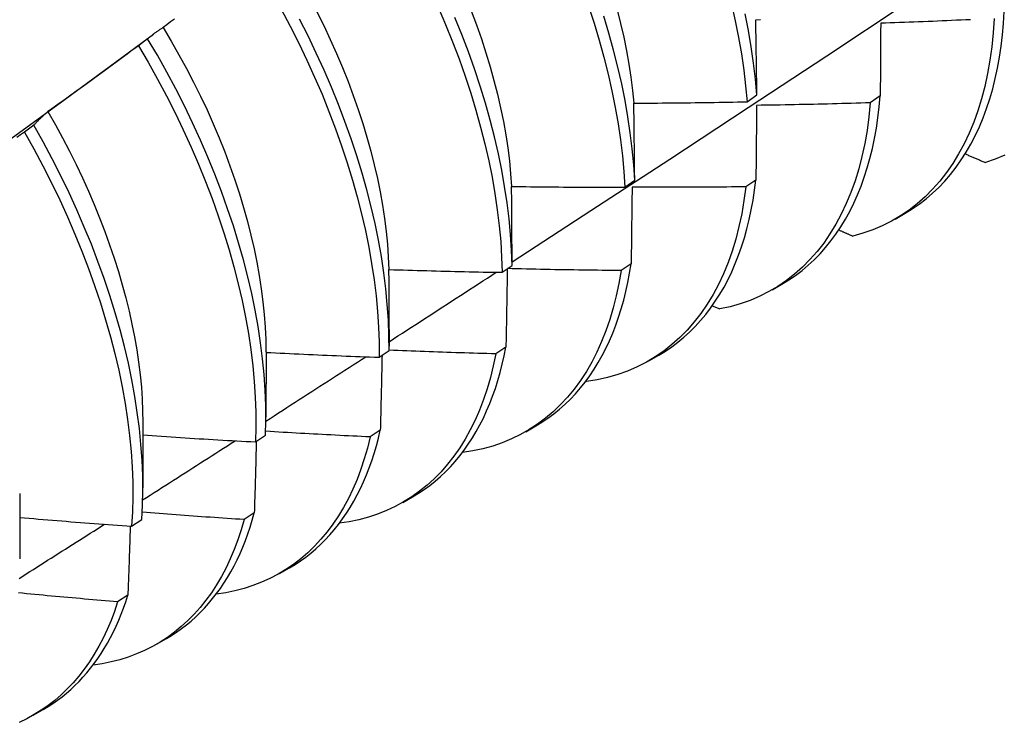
# Model space of a CAD drawing. Header units: inches. Extents: x 10.1 to 106.9, y 8.6 to 67.1.
# Tile 48 of 57: x 96.238 to 96.516, y 37.457 to 37.656. Entities that reach past the tile are written whole.
import ezdxf

# ---------------------------------------------------------------- set-up
doc = ezdxf.new("R2010")
doc.units = ezdxf.units.IN
doc.header["$MEASUREMENT"] = 0
doc.layers.add('Visible Edges(ANSI)', color=7, linetype='Continuous', lineweight=25)

msp = doc.modelspace()

# ---------------------------------------------------------------- linework, layer by layer
at = {"layer": 'Visible Edges(ANSI)'}
for p, q in [((96.26177, 37.64152), (96.2757, 37.65182)), ((96.27402, 37.65049), (96.27142, 37.64852)), ((96.44344, 37.63269), (96.44623, 37.63465)), ((96.48109, 37.63431), (96.47825, 37.63238)), ((96.24181, 37.62605), (96.23921, 37.62407)), ((96.40889, 37.60854), (96.41169, 37.61049)), ((96.44594, 37.61054), (96.44309, 37.60862)), ((96.4853, 37.59951), (96.48811, 37.60113)), ((96.41067, 37.58686), (96.40782, 37.58496)), ((96.37422, 37.58445), (96.37703, 37.58639)), ((96.4505, 37.57947), (96.45331, 37.58109)), ((96.43363, 37.57502), (96.43572, 37.57408)), ((96.34226, 37.56828), (96.34226, 37.56355)), ((96.30748, 37.56195), (96.30746, 37.54351)), ((96.33943, 37.56043), (96.34225, 37.56237)), ((96.37529, 37.56328), (96.37242, 37.56138)), ((96.4157, 37.55943), (96.41851, 37.56105)), ((96.39788, 37.55368), (96.39807, 37.55359)), ((96.27268, 37.54192), (96.27266, 37.52348)), ((96.33979, 37.5398), (96.33691, 37.53791)), ((96.3809, 37.53939), (96.38372, 37.54101)), ((96.30453, 37.5365), (96.30735, 37.53843)), ((96.23788, 37.52188), (96.23786, 37.50344)), ((96.34611, 37.51935), (96.34892, 37.52097)), ((96.2695, 37.51264), (96.27234, 37.51456)), ((96.30417, 37.51642), (96.30129, 37.51453)), ((96.31131, 37.49931), (96.31412, 37.50093)), ((96.26844, 37.49314), (96.26555, 37.49127)), ((96.27651, 37.47927), (96.27932, 37.48089)), ((96.24171, 37.45924), (96.24452, 37.46085))]:
    msp.add_line(p, q, dxfattribs=at)
at = {"layer": 'Visible Edges(ANSI)', "flags": 128}
for points in [[(96.37702, 37.58738), (96.39932, 37.60191), (96.42158, 37.61648), (96.4438, 37.63108), (96.46597, 37.64571), (96.48811, 37.66038), (96.51021, 37.67507), (96.53226, 37.68979), (96.55428, 37.70453), (96.57626, 37.71931), (96.59819, 37.7341), (96.62009, 37.74893), (96.64194, 37.76377), (96.66376, 37.77864), (96.68553, 37.79353), (96.70727, 37.80844)], [(96.35616, 37.65938), (96.35823, 37.65453), (96.36019, 37.64967), (96.36203, 37.64481), (96.36374, 37.63996), (96.36533, 37.63512), (96.3668, 37.6303), (96.36813, 37.62551), (96.36934, 37.62074), (96.37042, 37.61602), (96.37136, 37.61133), (96.37217, 37.6067), (96.37285, 37.60212), (96.3734, 37.5976), (96.37381, 37.59314), (96.37408, 37.58876), (96.37422, 37.58445)], [(96.39864, 37.65971), (96.40022, 37.65487), (96.40168, 37.65006), (96.40301, 37.64526), (96.40421, 37.6405), (96.40527, 37.63578), (96.40621, 37.6311), (96.40701, 37.62646), (96.40769, 37.62189), (96.40822, 37.61737), (96.40862, 37.61292), (96.40889, 37.60854)], [(96.43907, 37.66026), (96.44013, 37.65554), (96.44106, 37.65086), (96.44186, 37.64623), (96.44252, 37.64165), (96.44305, 37.63714), (96.44344, 37.63269)], [(96.31176, 37.65886), (96.31429, 37.65409), (96.31672, 37.64929), (96.31903, 37.64447), (96.32123, 37.63963), (96.32332, 37.63478), (96.32528, 37.62992), (96.32713, 37.62506), (96.32885, 37.62021), (96.33044, 37.61537), (96.33192, 37.61055), (96.33326, 37.60575), (96.33447, 37.60099), (96.33556, 37.59626), (96.33651, 37.59157), (96.33733, 37.58693), (96.33802, 37.58235), (96.33857, 37.57782), (96.33899, 37.57336), (96.33927, 37.56898), (96.33942, 37.56466), (96.33943, 37.56043)], [(96.32183, 37.65815), (96.32378, 37.65422), (96.32564, 37.65027), (96.32742, 37.64632), (96.32909, 37.64236), (96.33068, 37.63839), (96.33216, 37.63443), (96.33355, 37.63048), (96.33484, 37.62654), (96.33602, 37.62262), (96.3371, 37.61872), (96.33808, 37.61484), (96.33896, 37.611), (96.33973, 37.60719), (96.3404, 37.60341), (96.34096, 37.59968), (96.34142, 37.596), (96.34178, 37.59237), (96.34203, 37.58879), (96.34218, 37.58527)], [(96.37703, 37.58639), (96.37688, 37.59071), (96.37659, 37.5951), (96.37617, 37.59956), (96.37562, 37.60408), (96.37493, 37.60867), (96.3741, 37.61331), (96.37315, 37.61799), (96.37206, 37.62272), (96.37085, 37.62749), (96.3695, 37.63229), (96.36803, 37.63711), (96.36643, 37.64195), (96.36471, 37.6468), (96.36286, 37.65166), (96.36089, 37.65652)], [(96.36547, 37.65836), (96.36696, 37.6544), (96.36835, 37.65044), (96.36964, 37.6465), (96.37083, 37.64257), (96.37192, 37.63867), (96.37291, 37.63479), (96.37379, 37.63094), (96.37457, 37.62713), (96.37524, 37.62336), (96.3758, 37.61964), (96.37626, 37.61596), (96.37661, 37.61233), (96.37685, 37.60876)], [(96.41169, 37.61049), (96.41141, 37.61487), (96.411, 37.61933), (96.41045, 37.62385), (96.40977, 37.62843), (96.40896, 37.63307), (96.40801, 37.63775), (96.40693, 37.64248), (96.40572, 37.64725), (96.40438, 37.65204), (96.40292, 37.65686)], [(96.40671, 37.65865), (96.40769, 37.65477), (96.40857, 37.65092), (96.40935, 37.6471), (96.41003, 37.64332), (96.4106, 37.63959), (96.41107, 37.63591), (96.41143, 37.63228)], [(96.44623, 37.63465), (96.44582, 37.6391), (96.44529, 37.64362), (96.44461, 37.6482), (96.44381, 37.65283), (96.44287, 37.65751)], [(96.48811, 37.60113), (96.49016, 37.60238), (96.49213, 37.60374), (96.49405, 37.60521), (96.49589, 37.60679), (96.49766, 37.60847), (96.49936, 37.61026), (96.50098, 37.61215), (96.50253, 37.61414), (96.504, 37.61623), (96.5054, 37.61842), (96.50671, 37.62071), (96.50795, 37.62309), (96.5091, 37.62556), (96.51017, 37.62812), (96.51116, 37.63077), (96.51206, 37.6335), (96.51287, 37.63632), (96.5136, 37.63922), (96.51424, 37.64219), (96.5148, 37.64525), (96.51526, 37.64837), (96.51564, 37.65157), (96.51592, 37.65483), (96.51612, 37.65816)], [(96.27841, 37.65368), (96.27822, 37.65356), (96.27803, 37.65344), (96.27784, 37.65332), (96.27765, 37.65319), (96.27746, 37.65307), (96.27728, 37.65294), (96.27709, 37.65281), (96.2769, 37.65268), (96.27672, 37.65256), (96.27654, 37.65242), (96.27635, 37.65229), (96.27617, 37.65216), (96.27599, 37.65203), (96.2758, 37.65189), (96.27562, 37.65176), (96.27544, 37.65162), (96.27526, 37.65148), (96.27508, 37.65134), (96.2749, 37.6512), (96.27472, 37.65106), (96.27455, 37.65092), (96.27437, 37.65078), (96.27419, 37.65064), (96.27402, 37.65049)], [(96.27838, 37.65366), (96.28066, 37.64984), (96.28286, 37.64599), (96.28498, 37.64212), (96.28701, 37.63822), (96.28896, 37.6343), (96.29082, 37.63036), (96.29258, 37.62642), (96.29425, 37.62246), (96.29582, 37.61851), (96.29729, 37.61455), (96.29867, 37.61061), (96.29996, 37.60667), (96.30114, 37.60275), (96.30223, 37.59885), (96.30321, 37.59498), (96.3041, 37.59113), (96.30488, 37.58732), (96.30556, 37.58355), (96.30614, 37.57982), (96.30662, 37.57613), (96.30699, 37.5725), (96.30725, 37.56892), (96.30741, 37.56541), (96.30747, 37.56196)], [(96.28157, 37.65606), (96.28052, 37.65526), (96.27946, 37.65447), (96.27841, 37.65368)], [(96.34225, 37.56237), (96.34222, 37.56661), (96.34207, 37.57093), (96.34177, 37.57532), (96.34134, 37.57978), (96.34078, 37.58431), (96.34008, 37.5889), (96.33925, 37.59354), (96.33829, 37.59823), (96.3372, 37.60297), (96.33597, 37.60773), (96.33462, 37.61253), (96.33314, 37.61736), (96.33153, 37.6222), (96.3298, 37.62705), (96.32795, 37.63191), (96.32597, 37.63676), (96.32388, 37.64162), (96.32167, 37.64645), (96.31935, 37.65128), (96.31692, 37.65607)], [(96.4459, 37.65588), (96.44723, 37.65591)], [(96.44623, 37.63465), (96.44622, 37.63554), (96.44621, 37.63644), (96.44619, 37.63733), (96.44618, 37.63822), (96.44617, 37.63911), (96.44616, 37.64), (96.44614, 37.64089), (96.44613, 37.64178), (96.44612, 37.64267), (96.4461, 37.64356), (96.44609, 37.64444), (96.44608, 37.64533), (96.44606, 37.64621), (96.44605, 37.64709), (96.44604, 37.64798), (96.44602, 37.64886), (96.44601, 37.64974), (96.44599, 37.65062), (96.44598, 37.6515), (96.44596, 37.65237), (96.44595, 37.65325), (96.44593, 37.65413), (96.44591, 37.655), (96.4459, 37.65588)], [(96.5133, 37.65623), (96.51303, 37.65218), (96.51264, 37.64824), (96.51211, 37.6444), (96.51145, 37.64066), (96.51066, 37.63704), (96.50974, 37.63353), (96.50869, 37.63015), (96.50751, 37.62689), (96.50621, 37.62377), (96.50479, 37.62077), (96.50324, 37.61791), (96.50158, 37.6152), (96.4998, 37.61263), (96.49791, 37.61021), (96.4959, 37.60794), (96.49378, 37.60582), (96.49156, 37.60386), (96.48924, 37.60206), (96.48681, 37.60042), (96.48429, 37.59894), (96.48167, 37.59763), (96.47896, 37.59649), (96.47617, 37.59552), (96.4733, 37.59472)], [(96.48121, 37.65487), (96.48121, 37.65402), (96.4812, 37.65317), (96.4812, 37.65232), (96.48119, 37.65148), (96.48119, 37.65063), (96.48119, 37.64978), (96.48118, 37.64892), (96.48118, 37.64807), (96.48117, 37.64722), (96.48117, 37.64636), (96.48116, 37.64551), (96.48116, 37.64465), (96.48115, 37.64379), (96.48115, 37.64294), (96.48114, 37.64208), (96.48113, 37.64122), (96.48113, 37.64036), (96.48112, 37.6395), (96.48112, 37.63863), (96.48111, 37.63777), (96.48111, 37.6369), (96.4811, 37.63604), (96.4811, 37.63517), (96.48109, 37.63431)], [(96.50661, 37.65589), (96.50528, 37.65583), (96.50394, 37.65577), (96.50261, 37.65571), (96.50127, 37.65565), (96.49993, 37.65559), (96.4986, 37.65553), (96.49726, 37.65547), (96.49592, 37.65541), (96.49459, 37.65536), (96.49325, 37.6553), (96.49191, 37.65525), (96.49057, 37.6552), (96.48924, 37.65515), (96.4879, 37.6551), (96.48656, 37.65505), (96.48522, 37.655), (96.48389, 37.65496), (96.48255, 37.65491), (96.48121, 37.65487)], [(96.27142, 37.64852), (96.27036, 37.64773), (96.2693, 37.64694), (96.26824, 37.64616), (96.26718, 37.64537), (96.26612, 37.64459), (96.26506, 37.64381), (96.264, 37.64303), (96.26294, 37.64225), (96.26187, 37.64147), (96.26081, 37.64069), (96.25975, 37.63991), (96.25868, 37.63913), (96.25761, 37.63836), (96.25655, 37.63758), (96.25548, 37.63681), (96.25441, 37.63604), (96.25334, 37.63527), (96.25228, 37.6345), (96.25121, 37.63373), (96.25014, 37.63296), (96.24906, 37.63219), (96.24799, 37.63142), (96.24692, 37.63066), (96.24585, 37.62989)], [(96.27142, 37.64852), (96.27417, 37.64383), (96.27681, 37.6391), (96.27935, 37.63433), (96.28178, 37.62954), (96.2841, 37.62472), (96.28631, 37.61988), (96.2884, 37.61502), (96.29037, 37.61017), (96.29222, 37.60531), (96.29395, 37.60046), (96.29555, 37.59562), (96.29703, 37.59079), (96.29838, 37.586), (96.29961, 37.58123), (96.3007, 37.5765), (96.30166, 37.57181), (96.30249, 37.56717), (96.30318, 37.56258), (96.30374, 37.55805), (96.30417, 37.55359), (96.30446, 37.54919), (96.30462, 37.54488), (96.30464, 37.54064), (96.30453, 37.5365)], [(96.30735, 37.53843), (96.30745, 37.54258), (96.30742, 37.54682), (96.30725, 37.55114), (96.30695, 37.55554), (96.30651, 37.56001), (96.30594, 37.56454), (96.30524, 37.56914), (96.3044, 37.57378), (96.30343, 37.57847), (96.30233, 37.58321), (96.3011, 37.58798), (96.29974, 37.59278), (96.29825, 37.5976), (96.29663, 37.60244), (96.2949, 37.6073), (96.29304, 37.61216), (96.29105, 37.61701), (96.28895, 37.62186), (96.28674, 37.6267), (96.28441, 37.63152), (96.28197, 37.63632), (96.27942, 37.64108), (96.27677, 37.64581), (96.27402, 37.65049)], [(96.22848, 37.61726), (96.23958, 37.62535), (96.25067, 37.63344), (96.26176, 37.64152)], [(96.45331, 37.58109), (96.45526, 37.58228), (96.45715, 37.58357), (96.45898, 37.58495), (96.46074, 37.58644), (96.46244, 37.58802), (96.46408, 37.5897), (96.46565, 37.59147), (96.46715, 37.59333), (96.46858, 37.59528), (96.46994, 37.59732), (96.47123, 37.59945), (96.47245, 37.60167), (96.4736, 37.60397), (96.47467, 37.60636), (96.47566, 37.60882), (96.47658, 37.61136), (96.47742, 37.61398), (96.47818, 37.61668), (96.47887, 37.61945), (96.47947, 37.62229), (96.48, 37.62519), (96.48044, 37.62817), (96.48081, 37.63121), (96.48109, 37.63431)], [(96.41145, 37.63228), (96.41278, 37.63228), (96.41411, 37.63229), (96.41545, 37.6323), (96.41678, 37.63231), (96.41811, 37.63232), (96.41945, 37.63233), (96.42078, 37.63234), (96.42211, 37.63235), (96.42345, 37.63237), (96.42478, 37.63238), (96.42611, 37.6324), (96.42745, 37.63242), (96.42878, 37.63243), (96.43011, 37.63245), (96.43145, 37.63247), (96.43278, 37.63249), (96.43411, 37.63251), (96.43544, 37.63254), (96.43678, 37.63256), (96.43811, 37.63259), (96.43944, 37.63261), (96.44078, 37.63264), (96.44211, 37.63267), (96.44344, 37.63269)], [(96.41169, 37.61049), (96.41168, 37.61141), (96.41167, 37.61232), (96.41167, 37.61324), (96.41166, 37.61415), (96.41165, 37.61507), (96.41164, 37.61598), (96.41163, 37.61689), (96.41162, 37.61781), (96.41161, 37.61872), (96.4116, 37.61963), (96.41159, 37.62054), (96.41158, 37.62144), (96.41157, 37.62235), (96.41156, 37.62326), (96.41155, 37.62416), (96.41154, 37.62507), (96.41153, 37.62597), (96.41152, 37.62688), (96.41151, 37.62778), (96.4115, 37.62868), (96.41148, 37.62958), (96.41147, 37.63048), (96.41146, 37.63138), (96.41145, 37.63228)], [(96.47825, 37.63238), (96.47787, 37.62843), (96.47735, 37.62458), (96.47669, 37.62084), (96.47591, 37.61721), (96.475, 37.6137), (96.47396, 37.61031), (96.47279, 37.60704), (96.47149, 37.60391), (96.47008, 37.60091), (96.46854, 37.59804), (96.46688, 37.59532), (96.46511, 37.59274), (96.46322, 37.59031), (96.46122, 37.58803), (96.45911, 37.5859), (96.4569, 37.58393), (96.45458, 37.58212), (96.45216, 37.58047), (96.44964, 37.57899), (96.44703, 37.57767), (96.44433, 37.57652), (96.44154, 37.57553), (96.43867, 37.57472), (96.43572, 37.57408)], [(96.44613, 37.63166), (96.44613, 37.63079), (96.44612, 37.62992), (96.44611, 37.62905), (96.4461, 37.62818), (96.4461, 37.6273), (96.44609, 37.62643), (96.44608, 37.62555), (96.44607, 37.62468), (96.44607, 37.6238), (96.44606, 37.62292), (96.44605, 37.62205), (96.44604, 37.62117), (96.44603, 37.62029), (96.44603, 37.6194), (96.44602, 37.61852), (96.44601, 37.61764), (96.446, 37.61675), (96.44599, 37.61587), (96.44598, 37.61498), (96.44598, 37.6141), (96.44597, 37.61321), (96.44596, 37.61232), (96.44595, 37.61143), (96.44594, 37.61054)], [(96.47825, 37.63238), (96.47692, 37.63234), (96.47558, 37.6323), (96.47424, 37.63226), (96.4729, 37.63222), (96.47156, 37.63218), (96.47023, 37.63215), (96.46889, 37.63211), (96.46755, 37.63208), (96.46621, 37.63204), (96.46487, 37.63201), (96.46353, 37.63198), (96.4622, 37.63195), (96.46086, 37.63192), (96.45952, 37.63189), (96.45818, 37.63186), (96.45684, 37.63183), (96.4555, 37.63181), (96.45417, 37.63179), (96.45283, 37.63176), (96.45149, 37.63174), (96.45015, 37.63172), (96.44881, 37.6317), (96.44747, 37.63168), (96.44613, 37.63166)], [(96.24585, 37.62989), (96.24567, 37.62974), (96.2455, 37.62959), (96.24532, 37.62944), (96.24515, 37.62929), (96.24498, 37.62914), (96.24481, 37.62899), (96.24463, 37.62883), (96.24446, 37.62868), (96.24429, 37.62852), (96.24412, 37.62836), (96.24396, 37.6282), (96.24379, 37.62804), (96.24362, 37.62788), (96.24345, 37.62772), (96.24329, 37.62756), (96.24312, 37.62739), (96.24295, 37.62723), (96.24279, 37.62706), (96.24263, 37.6269), (96.24246, 37.62673), (96.2423, 37.62656), (96.24214, 37.62639), (96.24197, 37.62622), (96.24181, 37.62605)], [(96.24584, 37.62989), (96.24794, 37.6262), (96.24997, 37.62249), (96.25192, 37.61874), (96.25379, 37.61498), (96.25558, 37.61121), (96.25729, 37.60742), (96.25892, 37.60363), (96.26046, 37.59983), (96.26191, 37.59603), (96.26328, 37.59224), (96.26456, 37.58846), (96.26575, 37.58469), (96.26685, 37.58094), (96.26786, 37.5772), (96.26878, 37.5735), (96.2696, 37.56982), (96.27032, 37.56618), (96.27095, 37.56257), (96.27148, 37.55901), (96.27191, 37.55549), (96.27225, 37.55202), (96.27248, 37.54861), (96.27261, 37.54525), (96.27265, 37.54195)], [(96.27234, 37.51456), (96.27256, 37.51863), (96.27266, 37.52279), (96.27262, 37.52704), (96.27244, 37.53136), (96.27213, 37.53577), (96.27169, 37.54024), (96.27111, 37.54478), (96.27039, 37.54937), (96.26955, 37.55402), (96.26857, 37.55872), (96.26746, 37.56345), (96.26622, 37.56822), (96.26485, 37.57303), (96.26336, 37.57785), (96.26174, 37.58269), (96.25999, 37.58755), (96.25812, 37.5924), (96.25613, 37.59726), (96.25403, 37.60211), (96.25181, 37.60695), (96.24947, 37.61177), (96.24702, 37.61656), (96.24447, 37.62132), (96.24181, 37.62605)], [(96.23921, 37.62407), (96.23813, 37.62331), (96.23705, 37.62255)], [(96.23921, 37.62407), (96.24186, 37.61934), (96.2444, 37.61458), (96.24684, 37.60978), (96.24917, 37.60496), (96.25138, 37.60012), (96.25348, 37.59527), (96.25546, 37.59042), (96.25732, 37.58556), (96.25905, 37.58071), (96.26066, 37.57586), (96.26215, 37.57104), (96.26351, 37.56624), (96.26474, 37.56147), (96.26584, 37.55674), (96.26681, 37.55205), (96.26764, 37.5474), (96.26834, 37.54281), (96.26891, 37.53828), (96.26935, 37.53381), (96.26965, 37.52941), (96.26981, 37.52509), (96.26984, 37.52085), (96.26974, 37.5167), (96.2695, 37.51264)], [(96.5051, 37.61794), (96.50534, 37.61784), (96.50558, 37.61774), (96.50582, 37.61764), (96.50605, 37.61753), (96.50629, 37.61743), (96.50653, 37.61733), (96.50676, 37.61723), (96.507, 37.61713), (96.50724, 37.61703), (96.50748, 37.61693), (96.50771, 37.61682), (96.50795, 37.61672), (96.50819, 37.61662), (96.50843, 37.61652), (96.50866, 37.61642), (96.5089, 37.61632), (96.50914, 37.61622), (96.50938, 37.61611), (96.50961, 37.61601), (96.50985, 37.61591), (96.51009, 37.61581), (96.51033, 37.61571), (96.51056, 37.61561), (96.5108, 37.61551)], [(96.51631, 37.6176), (96.5136, 37.61647), (96.5108, 37.61551)], [(96.41851, 37.56105), (96.42037, 37.56218), (96.42216, 37.56339), (96.42391, 37.5647), (96.42559, 37.56609), (96.42722, 37.56757), (96.4288, 37.56914), (96.43031, 37.57079), (96.43176, 37.57253), (96.43315, 37.57435), (96.43447, 37.57625), (96.43573, 37.57823), (96.43693, 37.58029), (96.43806, 37.58242), (96.43912, 37.58463), (96.44012, 37.58692), (96.44105, 37.58928), (96.44191, 37.5917), (96.4427, 37.5942), (96.44342, 37.59677), (96.44406, 37.5994), (96.44464, 37.60209), (96.44515, 37.60485), (96.44558, 37.60767), (96.44594, 37.61054)], [(96.37689, 37.60873), (96.37823, 37.60871), (96.37956, 37.60869), (96.38089, 37.60868), (96.38223, 37.60866), (96.38356, 37.60864), (96.38489, 37.60863), (96.38623, 37.60862), (96.38756, 37.6086), (96.38889, 37.60859), (96.39023, 37.60858), (96.39156, 37.60857), (96.39289, 37.60857), (96.39423, 37.60856), (96.39556, 37.60855), (96.39689, 37.60855), (96.39823, 37.60854), (96.39956, 37.60854), (96.40089, 37.60853), (96.40223, 37.60853), (96.40356, 37.60853), (96.40489, 37.60853), (96.40623, 37.60853), (96.40756, 37.60853), (96.40889, 37.60854)], [(96.37703, 37.58639), (96.37703, 37.58733), (96.37702, 37.58827), (96.37702, 37.58921), (96.37702, 37.59015), (96.37701, 37.59109), (96.37701, 37.59202), (96.377, 37.59296), (96.377, 37.59389), (96.37699, 37.59483), (96.37699, 37.59576), (96.37698, 37.59669), (96.37698, 37.59762), (96.37697, 37.59855), (96.37697, 37.59948), (96.37696, 37.60041), (96.37695, 37.60134), (96.37695, 37.60227), (96.37694, 37.60319), (96.37693, 37.60412), (96.37693, 37.60504), (96.37692, 37.60596), (96.37691, 37.60689), (96.3769, 37.60781), (96.37689, 37.60873)], [(96.44309, 37.60862), (96.44258, 37.60477), (96.44194, 37.60102), (96.44116, 37.59739), (96.44026, 37.59387), (96.43922, 37.59047), (96.43806, 37.58719), (96.43678, 37.58405), (96.43537, 37.58104), (96.43384, 37.57817), (96.43219, 37.57544), (96.43042, 37.57285), (96.42854, 37.57041), (96.42655, 37.56812), (96.42444, 37.56598), (96.42223, 37.564), (96.41992, 37.56218), (96.41751, 37.56053), (96.41499, 37.55903), (96.41239, 37.5577), (96.40969, 37.55654), (96.40691, 37.55555), (96.40404, 37.55472), (96.4011, 37.55407), (96.39807, 37.55359)], [(96.41095, 37.60854), (96.41094, 37.60764), (96.41093, 37.60675), (96.41092, 37.60585), (96.41091, 37.60496), (96.4109, 37.60406), (96.41089, 37.60317), (96.41088, 37.60227), (96.41087, 37.60137), (96.41086, 37.60047), (96.41084, 37.59957), (96.41083, 37.59867), (96.41082, 37.59776), (96.41081, 37.59686), (96.4108, 37.59596), (96.41079, 37.59505), (96.41077, 37.59414), (96.41076, 37.59324), (96.41075, 37.59233), (96.41074, 37.59142), (96.41072, 37.59051), (96.41071, 37.5896), (96.4107, 37.58869), (96.41068, 37.58778), (96.41067, 37.58686)], [(96.44309, 37.60862), (96.44176, 37.60861), (96.44042, 37.60859), (96.43908, 37.60858), (96.43774, 37.60857), (96.4364, 37.60856), (96.43506, 37.60855), (96.43372, 37.60854), (96.43238, 37.60853), (96.43104, 37.60852), (96.4297, 37.60851), (96.42836, 37.60851), (96.42703, 37.60851), (96.42569, 37.6085), (96.42435, 37.6085), (96.42301, 37.6085), (96.42167, 37.6085), (96.42033, 37.6085), (96.41899, 37.6085), (96.41765, 37.6085), (96.41631, 37.60851), (96.41497, 37.60851), (96.41363, 37.60852), (96.41229, 37.60853), (96.41095, 37.60854)], [(96.46937, 37.59644), (96.46953, 37.59637), (96.4697, 37.5963), (96.46986, 37.59622), (96.47002, 37.59615), (96.47019, 37.59608), (96.47035, 37.59601), (96.47051, 37.59594), (96.47068, 37.59586), (96.47084, 37.59579), (96.471, 37.59572), (96.47117, 37.59565), (96.47133, 37.59558), (96.4715, 37.59551), (96.47166, 37.59543), (96.47182, 37.59536), (96.47199, 37.59529), (96.47215, 37.59522), (96.47231, 37.59515), (96.47248, 37.59508), (96.47264, 37.595), (96.4728, 37.59493), (96.47297, 37.59486), (96.47313, 37.59479), (96.4733, 37.59472)], [(96.38372, 37.54101), (96.38547, 37.54208), (96.38718, 37.54322), (96.38884, 37.54445), (96.39044, 37.54575), (96.392, 37.54714), (96.39351, 37.5486), (96.39496, 37.55013), (96.39635, 37.55175), (96.39769, 37.55343), (96.39898, 37.55519), (96.40021, 37.55703), (96.40138, 37.55893), (96.40249, 37.56091), (96.40354, 37.56295), (96.40454, 37.56506), (96.40547, 37.56724), (96.40634, 37.56948), (96.40715, 37.57178), (96.40789, 37.57415), (96.40858, 37.57658), (96.4092, 37.57907), (96.40975, 37.58161), (96.41025, 37.58421), (96.41067, 37.58686)], [(96.34224, 37.58524), (96.34357, 37.5852), (96.3449, 37.58515), (96.34623, 37.58511), (96.34757, 37.58507), (96.3489, 37.58503), (96.35023, 37.58499), (96.35156, 37.58496), (96.3529, 37.58492), (96.35423, 37.58488), (96.35556, 37.58485), (96.3569, 37.58481), (96.35823, 37.58478), (96.35956, 37.58475), (96.36089, 37.58471), (96.36223, 37.58468), (96.36356, 37.58465), (96.36489, 37.58463), (96.36622, 37.5846), (96.36756, 37.58457), (96.36889, 37.58454), (96.37022, 37.58452), (96.37156, 37.5845), (96.37289, 37.58447), (96.37422, 37.58445)], [(96.34226, 37.56828), (96.34226, 37.56899), (96.34226, 37.5697), (96.34226, 37.57041), (96.34226, 37.57112), (96.34226, 37.57183), (96.34226, 37.57254), (96.34226, 37.57325), (96.34226, 37.57396), (96.34226, 37.57467), (96.34226, 37.57538), (96.34226, 37.57609), (96.34226, 37.57679), (96.34226, 37.5775), (96.34226, 37.57821), (96.34226, 37.57891), (96.34226, 37.57962), (96.34225, 37.58032), (96.34225, 37.58103), (96.34225, 37.58173), (96.34225, 37.58243), (96.34225, 37.58314), (96.34224, 37.58384), (96.34224, 37.58454), (96.34224, 37.58524)], [(96.34225, 37.56483), (96.34352, 37.56564), (96.34478, 37.56646), (96.34605, 37.56728), (96.34731, 37.5681), (96.34858, 37.56892), (96.34984, 37.56973), (96.3511, 37.57055), (96.35237, 37.57137), (96.35363, 37.57219), (96.3549, 37.57301), (96.35616, 37.57383), (96.35742, 37.57465), (96.35869, 37.57547), (96.35995, 37.57628), (96.36121, 37.5771), (96.36247, 37.57792), (96.36374, 37.57874), (96.365, 37.57956), (96.36626, 37.58038), (96.36752, 37.5812), (96.36879, 37.58202), (96.37005, 37.58284), (96.37131, 37.58366), (96.37257, 37.58448)], [(96.40782, 37.58496), (96.4072, 37.58133), (96.40647, 37.57781), (96.40562, 37.5744), (96.40464, 37.5711), (96.40355, 37.56792), (96.40234, 37.56485), (96.40101, 37.56191), (96.39957, 37.55909), (96.39802, 37.55641), (96.39636, 37.55386), (96.3946, 37.55144), (96.39272, 37.54917), (96.39075, 37.54703), (96.38867, 37.54504), (96.3865, 37.5432), (96.38423, 37.5415), (96.38186, 37.53996), (96.37941, 37.53857), (96.37687, 37.53733), (96.37425, 37.53625), (96.37155, 37.53533), (96.36877, 37.53457), (96.36591, 37.53396), (96.36299, 37.53352)], [(96.37567, 37.58546), (96.37566, 37.58454), (96.37565, 37.58363), (96.37563, 37.58271), (96.37562, 37.58179), (96.3756, 37.58088), (96.37559, 37.57996), (96.37557, 37.57904), (96.37555, 37.57812), (96.37554, 37.5772), (96.37552, 37.57628), (96.37551, 37.57535), (96.37549, 37.57443), (96.37547, 37.57351), (96.37546, 37.57258), (96.37544, 37.57165), (96.37543, 37.57073), (96.37541, 37.5698), (96.37539, 37.56887), (96.37537, 37.56794), (96.37536, 37.56701), (96.37534, 37.56608), (96.37532, 37.56515), (96.3753, 37.56422), (96.37529, 37.56328)], [(96.40782, 37.58496), (96.40648, 37.58497), (96.40514, 37.58498), (96.4038, 37.58499), (96.40247, 37.585), (96.40113, 37.58502), (96.39979, 37.58503), (96.39846, 37.58505), (96.39712, 37.58507), (96.39578, 37.58509), (96.39444, 37.58511), (96.39311, 37.58513), (96.39177, 37.58515), (96.39043, 37.58517), (96.38909, 37.5852), (96.38776, 37.58522), (96.38642, 37.58525), (96.38508, 37.58527), (96.38374, 37.5853), (96.38241, 37.58533), (96.38107, 37.58536), (96.37973, 37.58539), (96.3784, 37.58542), (96.37706, 37.58545), (96.37572, 37.58549)], [(96.30748, 37.56182), (96.30881, 37.56175), (96.31014, 37.56168), (96.31147, 37.56161), (96.3128, 37.56155), (96.31413, 37.56148), (96.31547, 37.56142), (96.3168, 37.56136), (96.31813, 37.5613), (96.31946, 37.56124), (96.32079, 37.56118), (96.32212, 37.56112), (96.32345, 37.56106), (96.32478, 37.561), (96.32612, 37.56095), (96.32745, 37.56089), (96.32878, 37.56084), (96.33011, 37.56078), (96.33144, 37.56073), (96.33277, 37.56068), (96.33411, 37.56063), (96.33544, 37.56058), (96.33677, 37.56053), (96.3381, 37.56048), (96.33943, 37.56043)], [(96.37242, 37.56138), (96.37117, 37.56142), (96.36991, 37.56145), (96.36865, 37.56149), (96.36739, 37.56152), (96.36614, 37.56156), (96.36488, 37.5616), (96.36362, 37.56164), (96.36236, 37.56168), (96.36111, 37.56172), (96.35985, 37.56176), (96.35859, 37.5618), (96.35733, 37.56185), (96.35608, 37.56189), (96.35482, 37.56194), (96.35356, 37.56198), (96.35231, 37.56203), (96.35105, 37.56208), (96.34979, 37.56213), (96.34853, 37.56218), (96.34728, 37.56223), (96.34602, 37.56228), (96.34476, 37.56233), (96.34351, 37.56239), (96.34225, 37.56244)], [(96.34892, 37.52097), (96.35058, 37.52198), (96.35219, 37.52305), (96.35376, 37.5242), (96.35529, 37.52541), (96.35677, 37.5267), (96.35821, 37.52806), (96.3596, 37.52948), (96.36094, 37.53098), (96.36223, 37.53254), (96.36347, 37.53416), (96.36466, 37.53585), (96.3658, 37.53761), (96.36689, 37.53943), (96.36793, 37.54131), (96.36891, 37.54325), (96.36984, 37.54525), (96.37072, 37.54731), (96.37154, 37.54943), (96.3723, 37.5516), (96.37301, 37.55383), (96.37367, 37.55612), (96.37426, 37.55846), (96.3748, 37.56084), (96.37529, 37.56328)], [(96.30745, 37.5424), (96.30862, 37.54315), (96.3098, 37.54391), (96.31098, 37.54467), (96.31215, 37.54542), (96.31333, 37.54618), (96.31451, 37.54694), (96.31569, 37.54769), (96.31686, 37.54845), (96.31804, 37.54921), (96.31921, 37.54997), (96.32039, 37.55072), (96.32157, 37.55148), (96.32274, 37.55224), (96.32392, 37.553), (96.3251, 37.55375), (96.32627, 37.55451), (96.32745, 37.55527), (96.32862, 37.55603), (96.3298, 37.55678), (96.33097, 37.55754), (96.33215, 37.5583), (96.33332, 37.55906), (96.3345, 37.55982), (96.33567, 37.56058)], [(96.37242, 37.56138), (96.37172, 37.558), (96.37091, 37.55472), (96.36999, 37.55154), (96.36896, 37.54846), (96.36783, 37.5455), (96.36658, 37.54265), (96.36523, 37.53991), (96.36378, 37.5373), (96.36223, 37.5348), (96.36057, 37.53243), (96.35882, 37.53018), (96.35697, 37.52807), (96.35503, 37.52608), (96.353, 37.52424), (96.35088, 37.52252), (96.34867, 37.52095), (96.34638, 37.51951), (96.344, 37.51821), (96.34155, 37.51706), (96.33902, 37.51605), (96.33641, 37.51519), (96.33374, 37.51447), (96.331, 37.5139), (96.32819, 37.51348)], [(96.34027, 37.56101), (96.34025, 37.56013), (96.34023, 37.55926), (96.34021, 37.55838), (96.34019, 37.5575), (96.34017, 37.55662), (96.34015, 37.55574), (96.34013, 37.55486), (96.34012, 37.55398), (96.3401, 37.5531), (96.34008, 37.55222), (96.34006, 37.55134), (96.34004, 37.55045), (96.34002, 37.54957), (96.34, 37.54869), (96.33998, 37.5478), (96.33996, 37.54691), (96.33994, 37.54603), (96.33991, 37.54514), (96.33989, 37.54425), (96.33987, 37.54336), (96.33985, 37.54247), (96.33983, 37.54158), (96.33981, 37.54069), (96.33979, 37.5398)], [(96.33691, 37.53791), (96.33568, 37.53796), (96.33445, 37.53802), (96.33322, 37.53808), (96.33199, 37.53814), (96.33076, 37.5382), (96.32953, 37.53826), (96.3283, 37.53832), (96.32707, 37.53838), (96.32584, 37.53845), (96.32461, 37.53851), (96.32338, 37.53857), (96.32215, 37.53864), (96.32092, 37.53871), (96.31969, 37.53877), (96.31846, 37.53884), (96.31723, 37.53891), (96.316, 37.53898), (96.31477, 37.53905), (96.31354, 37.53912), (96.31231, 37.5392), (96.31108, 37.53927), (96.30985, 37.53934), (96.30862, 37.53942), (96.30739, 37.53949)], [(96.31412, 37.50093), (96.31568, 37.50187), (96.3172, 37.50288), (96.31869, 37.50395), (96.32014, 37.50508), (96.32154, 37.50628), (96.32291, 37.50753), (96.32423, 37.50885), (96.32551, 37.51022), (96.32675, 37.51166), (96.32794, 37.51316), (96.32909, 37.51471), (96.3302, 37.51632), (96.33126, 37.51799), (96.33228, 37.51971), (96.33324, 37.52149), (96.33416, 37.52332), (96.33504, 37.5252), (96.33586, 37.52714), (96.33664, 37.52913), (96.33737, 37.53117), (96.33805, 37.53325), (96.33868, 37.53539), (96.33926, 37.53757), (96.33979, 37.5398)], [(96.2726, 37.52009), (96.27369, 37.52079), (96.27478, 37.52148), (96.27587, 37.52218), (96.27697, 37.52288), (96.27806, 37.52357), (96.27915, 37.52427), (96.28024, 37.52497), (96.28133, 37.52566), (96.28242, 37.52636), (96.28351, 37.52706), (96.2846, 37.52775), (96.28569, 37.52845), (96.28678, 37.52915), (96.28787, 37.52985), (96.28896, 37.53054), (96.29004, 37.53124), (96.29113, 37.53194), (96.29222, 37.53264), (96.29331, 37.53333), (96.2944, 37.53403), (96.29549, 37.53473), (96.29658, 37.53543), (96.29767, 37.53612), (96.29876, 37.53682)], [(96.27268, 37.53845), (96.274, 37.53836), (96.27533, 37.53827), (96.27666, 37.53818), (96.27798, 37.53809), (96.27931, 37.538), (96.28063, 37.53791), (96.28196, 37.53783), (96.28329, 37.53774), (96.28461, 37.53766), (96.28594, 37.53757), (96.28727, 37.53749), (96.2886, 37.53741), (96.28992, 37.53733), (96.29125, 37.53725), (96.29258, 37.53717), (96.2939, 37.53709), (96.29523, 37.53701), (96.29656, 37.53694), (96.29789, 37.53686), (96.29921, 37.53679), (96.30054, 37.53671), (96.30187, 37.53664), (96.3032, 37.53657), (96.30453, 37.5365)], [(96.33691, 37.53791), (96.33614, 37.53476), (96.33526, 37.53171), (96.33428, 37.52876), (96.33321, 37.52591), (96.33204, 37.52316), (96.33076, 37.52051), (96.3294, 37.51798), (96.32794, 37.51555), (96.32639, 37.51324), (96.32475, 37.51104), (96.32302, 37.50896), (96.3212, 37.507), (96.3193, 37.50517), (96.31731, 37.50345), (96.31525, 37.50187), (96.3131, 37.5004), (96.31088, 37.49907), (96.30859, 37.49787), (96.30622, 37.4968), (96.30378, 37.49586), (96.30128, 37.49505), (96.29871, 37.49438), (96.29608, 37.49384), (96.29339, 37.49344)], [(96.30474, 37.53664), (96.30472, 37.53581), (96.3047, 37.53497), (96.30468, 37.53413), (96.30465, 37.5333), (96.30463, 37.53246), (96.30461, 37.53162), (96.30458, 37.53078), (96.30456, 37.52994), (96.30454, 37.5291), (96.30451, 37.52826), (96.30449, 37.52742), (96.30447, 37.52657), (96.30444, 37.52573), (96.30442, 37.52489), (96.3044, 37.52404), (96.30437, 37.5232), (96.30435, 37.52235), (96.30432, 37.52151), (96.3043, 37.52066), (96.30427, 37.51981), (96.30425, 37.51897), (96.30422, 37.51812), (96.3042, 37.51727), (96.30417, 37.51642)], [(96.23787, 37.51515), (96.23919, 37.51503), (96.24051, 37.51492), (96.24182, 37.51481), (96.24314, 37.51469), (96.24446, 37.51458), (96.24577, 37.51447), (96.24709, 37.51436), (96.24841, 37.51426), (96.24973, 37.51415), (96.25104, 37.51404), (96.25236, 37.51394), (96.25368, 37.51383), (96.255, 37.51373), (96.25631, 37.51362), (96.25763, 37.51352), (96.25895, 37.51342), (96.26027, 37.51332), (96.26159, 37.51322), (96.26291, 37.51312), (96.26422, 37.51302), (96.26554, 37.51293), (96.26686, 37.51283), (96.26818, 37.51273), (96.2695, 37.51264)], [(96.30129, 37.51453), (96.30045, 37.51162), (96.29951, 37.5088), (96.29849, 37.50607), (96.29738, 37.50343), (96.29618, 37.50089), (96.29489, 37.49845), (96.29351, 37.4961), (96.29205, 37.49386), (96.29051, 37.49173), (96.28889, 37.4897), (96.28719, 37.48778), (96.2854, 37.48598), (96.28354, 37.48428), (96.28161, 37.4827), (96.2796, 37.48123), (96.27753, 37.47988), (96.27538, 37.47865), (96.27317, 37.47753), (96.27089, 37.47654), (96.26855, 37.47567), (96.26614, 37.47491), (96.26368, 37.47429), (96.26116, 37.47378), (96.25859, 37.4734)], [(96.30129, 37.51453), (96.30009, 37.51461), (96.29888, 37.51469), (96.29768, 37.51477), (96.29648, 37.51485), (96.29528, 37.51493), (96.29408, 37.51501), (96.29288, 37.51509), (96.29168, 37.51518), (96.29048, 37.51526), (96.28927, 37.51534), (96.28807, 37.51543), (96.28687, 37.51552), (96.28567, 37.5156), (96.28447, 37.51569), (96.28327, 37.51578), (96.28207, 37.51587), (96.28087, 37.51596), (96.27967, 37.51605), (96.27847, 37.51614), (96.27727, 37.51623), (96.27607, 37.51633), (96.27487, 37.51642), (96.27367, 37.51651), (96.27247, 37.51661)], [(96.27932, 37.48089), (96.28079, 37.48177), (96.28222, 37.48271), (96.28361, 37.4837), (96.28498, 37.48475), (96.28631, 37.48585), (96.2876, 37.48701), (96.28885, 37.48822), (96.29007, 37.48949), (96.29126, 37.4908), (96.2924, 37.49217), (96.29351, 37.49359), (96.29457, 37.49506), (96.2956, 37.49658), (96.29659, 37.49815), (96.29753, 37.49977), (96.29844, 37.50144), (96.29931, 37.50315), (96.30013, 37.50491), (96.30091, 37.50672), (96.30165, 37.50857), (96.30234, 37.51047), (96.303, 37.51241), (96.30361, 37.51439), (96.30417, 37.51642)], [(96.23773, 37.49791), (96.23873, 37.49855), (96.23973, 37.49918), (96.24074, 37.49982), (96.24174, 37.50046), (96.24275, 37.5011), (96.24375, 37.50173), (96.24476, 37.50237), (96.24576, 37.50301), (96.24676, 37.50364), (96.24777, 37.50428), (96.24877, 37.50492), (96.24977, 37.50556), (96.25078, 37.5062), (96.25178, 37.50683), (96.25279, 37.50747), (96.25379, 37.50811), (96.25479, 37.50875), (96.2558, 37.50938), (96.2568, 37.51002), (96.2578, 37.51066), (96.2588, 37.5113), (96.25981, 37.51194), (96.26081, 37.51258), (96.26181, 37.51321)], [(96.26911, 37.51267), (96.26909, 37.51186), (96.26906, 37.51105), (96.26903, 37.51024), (96.26901, 37.50943), (96.26898, 37.50863), (96.26895, 37.50782), (96.26893, 37.507), (96.2689, 37.50619), (96.26887, 37.50538), (96.26884, 37.50457), (96.26882, 37.50376), (96.26879, 37.50294), (96.26876, 37.50213), (96.26873, 37.50132), (96.2687, 37.5005), (96.26867, 37.49968), (96.26865, 37.49887), (96.26862, 37.49805), (96.26859, 37.49724), (96.26856, 37.49642), (96.26853, 37.4956), (96.2685, 37.49478), (96.26847, 37.49396), (96.26844, 37.49314)], [(96.26555, 37.49127), (96.26438, 37.49136), (96.26321, 37.49146), (96.26204, 37.49156), (96.26087, 37.49166), (96.2597, 37.49176), (96.25853, 37.49186), (96.25736, 37.49196), (96.25619, 37.49206), (96.25502, 37.49217), (96.25385, 37.49227), (96.25268, 37.49237), (96.25151, 37.49248), (96.25034, 37.49258), (96.24917, 37.49269), (96.248, 37.4928), (96.24683, 37.49291), (96.24566, 37.49301), (96.24449, 37.49312), (96.24332, 37.49323), (96.24215, 37.49334), (96.24099, 37.49346), (96.23982, 37.49357), (96.23865, 37.49368), (96.23748, 37.4938)], [(96.24452, 37.46085), (96.24589, 37.46167), (96.24723, 37.46254), (96.24854, 37.46346), (96.24982, 37.46443), (96.25107, 37.46544), (96.25228, 37.4665), (96.25347, 37.46761), (96.25463, 37.46876), (96.25575, 37.46996), (96.25684, 37.47121), (96.2579, 37.4725), (96.25892, 37.47383), (96.25991, 37.47521), (96.26086, 37.47664), (96.26178, 37.4781), (96.26267, 37.47961), (96.26352, 37.48116), (96.26433, 37.48276), (96.26511, 37.48439), (96.26585, 37.48606), (96.26655, 37.48777), (96.26722, 37.48953), (96.26785, 37.49132), (96.26844, 37.49314)], [(96.26555, 37.49127), (96.26465, 37.48858), (96.26367, 37.48598), (96.26261, 37.48347), (96.26147, 37.48104), (96.26025, 37.4787), (96.25895, 37.47645), (96.25757, 37.47429), (96.25612, 37.47224), (96.2546, 37.47027), (96.253, 37.46841), (96.25132, 37.46664), (96.24958, 37.46498), (96.24777, 37.46342), (96.24589, 37.46196), (96.24395, 37.46061), (96.24194, 37.45937), (96.23987, 37.45823), (96.23774, 37.4572)]]:
    msp.add_lwpolyline(points, dxfattribs=at)

doc.saveas('drawing.dxf')
